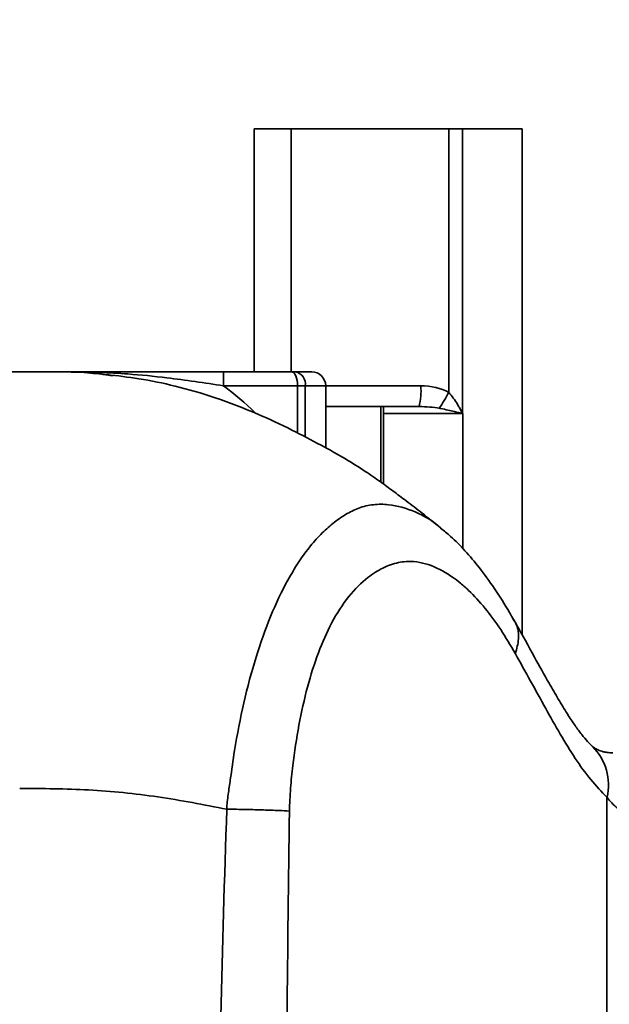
# Model space of a CAD drawing. Header units: millimetres. Extents: x -10540 to 6039, y -7467 to 6433.
# Tile 83 of 179: x -5326 to -5241, y 791 to 933. Entities that reach past the tile are written whole.
import ezdxf

# ---------------------------------------------------------------- set-up
doc = ezdxf.new("R2010")
doc.units = ezdxf.units.MM
doc.header["$LTSCALE"] = 8
doc.header["$PDSIZE"] = -1
doc.layers.get('Defpoints').update_dxf_attribs({"true_color": 0x5e5e5e})
doc.layers.add('2细线层', color=4, linetype='Continuous', lineweight=13)
doc.dimstyles.new('ISO-25', dxfattribs={"dimscale": 20, "dimtxt": 5, "dimasz": 6, "dimexe": 6, "dimexo": 0.625, "dimtad": 1, "dimtoh": 1, "dimdec": 0, "dimtxsty": 'Standard', "dimcen": 2.5, "dimclrd": 1, "dimclre": 1, "dimclrt": 4, "dimadec": 1, "dimazin": 2, "dimtfac": 1, "dimtdec": 0, "dimtmove": 0, "dimatfit": 0, "dimfxl": 1, "dimarcsym": 0})

# ---------------------------------------------------------------- blocks, each defined once
blk = doc.blocks.new('*D85')
at = {"layer": '2细线层', "color": 1, "linetype": 'ByBlock', "lineweight": -2, "transparency": 16777216}
for p, q in [((-7399.62, 2760.25), (-7399.62, -754.33)), ((-5001.18, 627.24), (-5001.18, -754.33)), ((-5121.18, -634.33), (-7279.62, -634.33))]:
    blk.add_line(p, q, dxfattribs=at)
at = {"layer": '2细线层', "color": 1, "linetype": 'ByBlock', "transparency": 16777216}
for points in [[(-7279.62, -614.33), (-7279.62, -654.33), (-7399.62, -634.33)], [(-5121.18, -614.33), (-5121.18, -654.33), (-5001.18, -634.33)]]:
    blk.add_solid(points, dxfattribs=at)
at = {"layer": 'Defpoints', "color": 0, "linetype": 'ByBlock', "transparency": 16777216}
for p in [(-7399.62, 2772.75), (-5001.18, 639.74), (-7399.62, -634.33)]:
    blk.add_point(p, dxfattribs=at)
at = {"layer": '2细线层', "color": 4, "linetype": 'ByBlock', "transparency": 16777216, "insert": (-6200.4, -571.83), "char_height": 100, "attachment_point": 5}
blk.add_mtext('2398', dxfattribs=at)
blk = doc.blocks.new('*D88')
at = {"layer": '2细线层', "color": 1, "linetype": 'ByBlock', "lineweight": -2, "transparency": 16777216}
for p, q in [((-4813.68, 1272.54), (-6007.93, 1272.54)), ((-5032.89, 231.05), (-5562.6, -139.87))]:
    blk.add_line(p, q, dxfattribs=at)
blk.add_arc((-3545.48, 1272.54), 2342.45, 182.93549, 212.06451, dxfattribs=at)
at = {"layer": '2细线层', "color": 1, "linetype": 'ByBlock', "transparency": 16777216}
for points in [[(-5904.85, 1152.07), (-5864.87, 1153.09), (-5887.93, 1272.54)], [(-5513.92, 40.04), (-5547.27, 17.94), (-5464.31, -71.04)]]:
    blk.add_solid(points, dxfattribs=at)
at = {"layer": 'Defpoints', "color": 0, "linetype": 'ByBlock', "transparency": 16777216}
for p in [(-3526.88, 1285.57), (-4801.18, 1272.54), (-4464.59, 1272.54), (-5696.36, 344.74), (-5022.65, 238.21)]:
    blk.add_point(p, dxfattribs=at)
at = {"layer": '2细线层', "color": 4, "linetype": 'ByBlock', "transparency": 16777216, "insert": (-5726.75, 609.01), "char_height": 100, "attachment_point": 5, "rotation": 286.9194}
blk.add_mtext('35°', dxfattribs=at)
blk = doc.blocks.new('*D89')
at = {"layer": '2细线层', "color": 1, "linetype": 'ByBlock', "lineweight": -2, "transparency": 16777216}
for p, q in [((-4813.68, 1272.54), (-5608.41, 1272.54)), ((-5488.41, 792.54), (-5488.41, 1152.54)), ((-5198.81, 672.54), (-5608.41, 672.54))]:
    blk.add_line(p, q, dxfattribs=at)
at = {"layer": '2细线层', "color": 1, "linetype": 'ByBlock', "transparency": 16777216}
for points in [[(-5508.41, 1152.54), (-5468.41, 1152.54), (-5488.41, 1272.54)], [(-5508.41, 792.54), (-5468.41, 792.54), (-5488.41, 672.54)]]:
    blk.add_solid(points, dxfattribs=at)
at = {"layer": 'Defpoints', "color": 0, "linetype": 'ByBlock', "transparency": 16777216}
for p in [(-5488.41, 1272.54), (-4801.18, 1272.54), (-5186.31, 672.54)]:
    blk.add_point(p, dxfattribs=at)
at = {"layer": '2细线层', "color": 4, "linetype": 'ByBlock', "transparency": 16777216, "insert": (-5551.47, 972.54), "char_height": 100, "attachment_point": 5, "rotation": 90}
blk.add_mtext('600', dxfattribs=at)

msp = doc.modelspace()

# ---------------------------------------------------------------- linework, layer by layer
at = {"color": 7, "linetype": 'Continuous', "lineweight": 35}
for p, q in [((-5292.44, 882.54), (-5292.44, 917.54)), ((-5292.44, 917.54), (-5287.1, 917.54)), ((-5287.1, 882.54), (-5287.1, 917.54)), ((-5264.41, 917.54), (-5287.1, 917.54)), ((-5264.41, 879.58), (-5264.41, 917.54)), ((-5264.41, 917.54), (-5262.44, 917.54)), ((-5262.44, 917.54), (-5262.44, 876.58)), ((-5262.44, 917.54), (-5253.84, 917.54)), ((-5253.84, 844.66), (-5253.84, 917.54)), ((-5296.84, 882.54), (-5296.84, 880.54)), ((-5296.84, 882.54), (-5287.01, 882.54)), ((-5287.01, 882.54), (-5286.47, 882.54)), ((-5286.47, 882.54), (-5284.13, 882.54)), ((-5286.18, 880.54), (-5296.84, 880.54)), ((-5286.18, 873.75), (-5286.18, 880.54)), ((-5285.06, 880.54), (-5286.18, 880.54)), ((-5285.06, 873.16), (-5285.06, 880.54)), ((-5282.13, 880.54), (-5285.06, 880.54)), ((-5282.13, 871.6), (-5282.13, 880.54)), ((-5282.13, 880.54), (-5268.43, 880.54)), ((-5282.13, 877.54), (-5274.17, 877.54)), ((-5274.17, 877.54), (-5273.81, 877.54)), ((-5274.17, 866.64), (-5274.17, 877.54)), ((-5273.81, 866.38), (-5273.81, 877.54)), ((-5273.81, 877.54), (-5268.69, 877.54)), ((-5262.37, 876.54), (-5273.81, 876.54)), ((-5262.37, 857.06), (-5262.37, 876.54)), ((-5241.63, 707.54), (-5241.63, 821.26))]:
    msp.add_line(p, q, dxfattribs=at)
for centre, radius, start, end in [((-5286.83, 880.79), 1.79, 351.9505, 78.5782), ((-5284.13, 880.54), 2, 0, 90), ((-5277.23, 879.79), 8.83, 345.2041, 4.8338), ((-5286.28, 891.23), 24.78, 325.7883, 331.9565), ((-5257.44, 874.87), 5.28, 161.0872, 161.4423), ((-5249.21, 823.05), 7.79, 346.7117, 45.1013)]:
    msp.add_arc(centre, radius, start, end, dxfattribs=at)
for centre, major_axis, ratio, start_param, end_param in [((-5287.01, 880.54), (0, 2), 0.414214, 4.712389, 6.283185), ((-5268.43, 876.54), (6.2, 0), 0.645243, 0.864491, 1.570796), ((-5268.69, 876.54), (4.48, 0), 0.22329, 0.864491, 1.570796)]:
    msp.add_ellipse(centre, major_axis=major_axis, ratio=ratio, start_param=start_param, end_param=end_param, dxfattribs=at)
for points, knots in [([(-5323.41, 882.54), (-5327.07, 882.54), (-5334.5, 882.54), (-5345.79, 882.54), (-5357.6, 882.54), (-5369.98, 882.54), (-5382.95, 882.54), (-5391.73, 882.54), (-5396.18, 882.54)], [0, 0, 0, 0, 0.151908, 0.307351, 0.4665, 0.638938, 0.817165, 1, 1, 1, 1]), ([(-5323.41, 882.54), (-5320.93, 882.56), (-5317.35, 882.6), (-5313.82, 882.13), (-5312.73, 881.99)], [0, 0, 0, 0, 0.693179, 1, 1, 1, 1]), ([(-5323.41, 882.54), (-5323.13, 882.54), (-5322.59, 882.54), (-5322.03, 882.54), (-5321.7, 882.54), (-5321.56, 882.54), (-5321.43, 882.54), (-5321.29, 882.54), (-5321.13, 882.54), (-5320.94, 882.54), (-5320.81, 882.54), (-5320.75, 882.54)], [0, 0, 0, 0, 0.291716, 0.565317, 0.624248, 0.675119, 0.721221, 0.776869, 0.842063, 0.916805, 1, 1, 1, 1]), ([(-5312.99, 882), (-5314.07, 882.17), (-5316.64, 882.57), (-5319.24, 882.55), (-5320.75, 882.54)], [0, 0, 0, 0, 0.419556, 1, 1, 1, 1]), ([(-5296.84, 880.54), (-5298.21, 880.75), (-5300.95, 881.16), (-5305.53, 881.78), (-5310.09, 882.24), (-5314.63, 882.48), (-5317.65, 882.53), (-5319.36, 882.54), (-5319.86, 882.54), (-5320.04, 882.54), (-5320.3, 882.54), (-5320.39, 882.54), (-5320.48, 882.54), (-5320.48, 882.54), (-5320.57, 882.54), (-5320.66, 882.54), (-5320.75, 882.54)], [0, 0, 0, 0, 0.1687147, 0.3378105, 0.5749113, 0.7458041, 0.9164776, 0.9567384, 0.9568679, 0.9780395, 0.978231, 0.9890347, 0.9890832, 0.9894421, 0.9895511, 1, 1, 1, 1]), ([(-5320.75, 882.54), (-5320.66, 882.54), (-5320.57, 882.54), (-5320.39, 882.54), (-5320.13, 882.54), (-5319.53, 882.54), (-5317.51, 882.54), (-5314.23, 882.54), (-5309.91, 882.54), (-5305.61, 882.54), (-5301.24, 882.54), (-5298.3, 882.54), (-5296.84, 882.54)], [0, 0, 0, 0, 0.0103586, 0.0107105, 0.0213444, 0.042236, 0.0827325, 0.2709997, 0.4598465, 0.6484091, 0.8244953, 1, 1, 1, 1]), ([(-5265.61, 860.09), (-5266.49, 860.79), (-5268.13, 862.1), (-5270.4, 863.86), (-5272.42, 865.38), (-5274.34, 866.78), (-5276.59, 868.35), (-5279.44, 870.13), (-5282.98, 872.09), (-5287.16, 874.31), (-5292.24, 876.66), (-5297.86, 878.84), (-5303.6, 880.53), (-5308.83, 881.59), (-5312.08, 881.98), (-5313.61, 882.16)], [0, 0, 0, 0, 0.06452, 0.120283, 0.165049, 0.209766, 0.259408, 0.321858, 0.395325, 0.482153, 0.581179, 0.701649, 0.812217, 0.91185, 1, 1, 1, 1]), ([(-5296.84, 880.54), (-5295.26, 879.32), (-5293.64, 878.07), (-5292.23, 876.6), (-5292.2, 876.56)], [0, 0, 0, 0, 0.978112, 1, 1, 1, 1]), ([(-5264.41, 879.58), (-5264.35, 879.52), (-5263.83, 878.93), (-5263.27, 878.08), (-5262.73, 877.12), (-5262.53, 876.76), (-5262.44, 876.58)], [0, 0, 0, 0, 0.067453, 0.648773, 0.82406, 1, 1, 1, 1]), ([(-5262.45, 876.55), (-5262.82, 876.64), (-5263.81, 876.88), (-5264.94, 877.14), (-5265.71, 877.28), (-5265.79, 877.3)], [0, 0, 0, 0, 0.352744, 0.932772, 1, 1, 1, 1]), ([(-5262.37, 876.54), (-5262.37, 876.54), (-5262.4, 876.54), (-5262.43, 876.55), (-5262.45, 876.55)], [0, 0, 0, 0, 0.306178, 1, 1, 1, 1]), ([(-5262.44, 876.58), (-5262.42, 876.57), (-5262.4, 876.56), (-5262.37, 876.54), (-5262.37, 876.54)], [0, 0, 0, 0, 0.703774, 1, 1, 1, 1]), ([(-5296.37, 819.55), (-5296.37, 819.55), (-5296.34, 820.27), (-5296.17, 821.69), (-5295.75, 824.51), (-5295.15, 828.98), (-5293.96, 834.97), (-5292.23, 841.48), (-5290.1, 847.48), (-5287.99, 851.92), (-5286.09, 855.08), (-5284.51, 857.28), (-5282.85, 859.18), (-5281.09, 860.78), (-5279.25, 862.04), (-5277.38, 863), (-5275.28, 863.5), (-5272.44, 863.48), (-5269.23, 862.5), (-5266.72, 861.13), (-5265.57, 860.05), (-5265.56, 860.05)], [0, 0, 0, 0, 0.0000007, 0.0239018, 0.0478528, 0.0963055, 0.1773793, 0.2599741, 0.3408504, 0.4237597, 0.4688464, 0.5139343, 0.5605556, 0.6071819, 0.6562391, 0.7053028, 0.7562853, 0.8073192, 0.9023241, 0.9994033, 1, 1, 1, 1]), ([(-5255.09, 846.88), (-5255.28, 847.21), (-5256.15, 848.76), (-5257.76, 851.27), (-5259.9, 854.25), (-5261.99, 856.74), (-5263.86, 858.66), (-5265.1, 859.64), (-5265.58, 860.02)], [0, 0, 0, 0, 0.06636, 0.308349, 0.52268, 0.714626, 0.889135, 1, 1, 1, 1]), ([(-5254.81, 841.95), (-5255.51, 843.13), (-5256.91, 845.5), (-5259.17, 848.55), (-5261.18, 850.77), (-5263.49, 852.8), (-5266.1, 854.46), (-5269.06, 855.34), (-5271.67, 855.18), (-5273.9, 854.38), (-5276.31, 852.87), (-5278.85, 850.35), (-5281.26, 846.64), (-5283.24, 842.16), (-5284.81, 837.18), (-5286.04, 831.7), (-5286.77, 826.74), (-5287.22, 822.59), (-5287.31, 820.38), (-5287.35, 819.27)], [0, 0, 0, 0, 0.061634, 0.123355, 0.184915, 0.219123, 0.296878, 0.374541, 0.426797, 0.479303, 0.531641, 0.602298, 0.672908, 0.736228, 0.799592, 0.86457, 0.929576, 0.964832, 1, 1, 1, 1]), ([(-5255.12, 846.86), (-5254.95, 846.61), (-5254.43, 845.81), (-5254.24, 844.11), (-5254.62, 842.67), (-5254.81, 841.95)], [0, 0, 0, 0, 0.191965, 0.595983, 1, 1, 1, 1]), ([(-5243.7, 828.57), (-5243.71, 828.58), (-5243.9, 828.74), (-5244.43, 829.3), (-5245.27, 830.29), (-5246.26, 831.63), (-5247.38, 833.32), (-5248.64, 835.4), (-5250.22, 838.13), (-5252.23, 841.73), (-5253.9, 844.83), (-5254.92, 846.61), (-5255.04, 846.81)], [0, 0, 0, 0, 0.003196, 0.081656, 0.16341, 0.252489, 0.351009, 0.462817, 0.574958, 0.753475, 0.971602, 1, 1, 1, 1]), ([(-5241.63, 821.26), (-5242.42, 822.08), (-5244, 823.71), (-5246.23, 826.85), (-5248.37, 830.33), (-5251.22, 835.43), (-5253.36, 839.32), (-5254.81, 841.95)], [0, 0, 0, 0, 0.161046, 0.322223, 0.487464, 0.652778, 1, 1, 1, 1]), ([(-5240.81, 827.65), (-5241.09, 827.67), (-5241.67, 827.73), (-5242.21, 827.83), (-5242.7, 827.98), (-5243.24, 828.23), (-5243.56, 828.44), (-5243.69, 828.58), (-5243.72, 828.61)], [0, 0, 0, 0, 0.119022, 0.25296, 0.382412, 0.644301, 0.921738, 1, 1, 1, 1]), ([(-5326.18, 822.54), (-5322.87, 822.52), (-5316.23, 822.48), (-5306.25, 821.46), (-5299.67, 820.19), (-5296.37, 819.55)], [0, 0, 0, 0, 0.331224, 0.664544, 1, 1, 1, 1]), ([(-5199.52, 817.54), (-5200.41, 817.54), (-5202.23, 817.54), (-5205.58, 817.54), (-5209.31, 817.54), (-5213.3, 817.54), (-5217.5, 817.54), (-5221.71, 817.54), (-5225.9, 817.53), (-5229.86, 817.55), (-5233.56, 817.48), (-5236.68, 817.75), (-5239.16, 818.85), (-5240.68, 820.1), (-5241.41, 820.99), (-5241.63, 821.26)], [0, 0, 0, 0, 0.0813376, 0.1650341, 0.2463717, 0.3300681, 0.4114058, 0.4951022, 0.5764398, 0.6601363, 0.7414739, 0.8255316, 0.8953391, 0.9681145, 1, 1, 1, 1]), ([(-5297.87, 707.53), (-5297.81, 724.97), (-5297.71, 752.36), (-5297.34, 789.71), (-5296.69, 809.61), (-5296.37, 819.55)], [0, 0, 0, 0, 0.466966, 0.73344, 1, 1, 1, 1]), ([(-5287.35, 819.27), (-5287.48, 809.36), (-5287.73, 789.54), (-5287.88, 752.29), (-5287.93, 724.95), (-5287.95, 707.54)], [0, 0, 0, 0, 0.266182, 0.532414, 1, 1, 1, 1])]:
    msp.add_open_spline(points, degree=3, knots=knots, dxfattribs=at)
msp.add_open_spline([(-5296.37, 819.55), (-5295.44, 819.54), (-5293.59, 819.51), (-5291.02, 819.44), (-5288.81, 819.36), (-5287.84, 819.3), (-5287.35, 819.27)], degree=3, dxfattribs=at)

# ---------------------------------------------------------------- dimensions: what is measured, and where the dimension line sits
at = {"layer": '2细线层', "color": 4, "linetype": 'ByBlock'}
dim = msp.add_linear_dim(base=(-7399.62, -634.33), p1=(-5001.18, 639.74), p2=(-7399.62, 2772.75), dimstyle='ISO-25', dxfattribs=at)
dim.commit()
dim.dimension.update_dxf_attribs({"geometry": '*D85', "text_midpoint": (-6200.4, -571.83)})
dim = msp.add_angular_dim_2l(base=(-5696.36, 344.74), line1=((-3526.88, 1285.57), (-5022.65, 238.21)), line2=((-4801.18, 1272.54), (-4464.59, 1272.54)), dimstyle='ISO-25', dxfattribs=at)
dim.commit()
dim.dimension.update_dxf_attribs({"geometry": '*D88', "text_midpoint": (-5786.54, 590.83), "dimtype": 162})
dim = msp.add_linear_dim(base=(-5488.41, 1272.54), p1=(-5186.31, 672.54), p2=(-4801.18, 1272.54), angle=90, dimstyle='ISO-25', dxfattribs=at)
dim.commit()
dim.dimension.update_dxf_attribs({"geometry": '*D89', "text_midpoint": (-5551.47, 972.54)})

doc.saveas('drawing.dxf')
